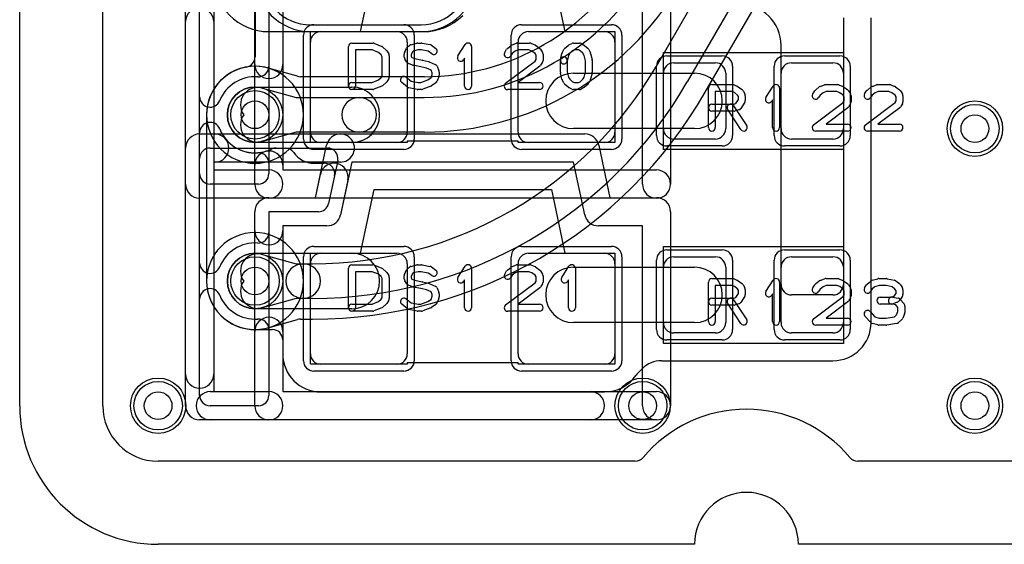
# Model space of a CAD drawing. Extents: x 0 to 20.5, y -0.9 to 20.
# Tile 1 of 18: x 0 to 7.1, y 0 to 3.8. Entities that reach past the tile are written whole.
import ezdxf

# ---------------------------------------------------------------- set-up
doc = ezdxf.new("R2010")
doc.units = 0
for name, color, linetype in [('Hole', 1, 'CONTINUOUS'), ('L1', 3, 'CONTINUOUS'), ('L2', 3, 'CONTINUOUS'), ('L3', 3, 'CONTINUOUS'), ('L4', 3, 'CONTINUOUS'), ('MetalMask-A', 176, 'CONTINUOUS'), ('Outline', 7, 'CONTINUOUS'), ('PartsArea-A', 111, 'CONTINUOUS'), ('PartsSilk-A', 221, 'CONTINUOUS'), ('Resist-A', 2, 'CONTINUOUS'), ('Resist-B', 2, 'CONTINUOUS'), ('Silk-A', 140, 'CONTINUOUS')]:
    doc.layers.add(name, color=color, linetype=linetype)

msp = doc.modelspace()

# ---------------------------------------------------------------- linework, layer by layer
at = {"layer": 'Hole'}
for centre in [(1.7, 3.1), (6.9, 3), (1.7, 1.9), (1, 1), (4.5, 1), (6.9, 1)]:
    msp.add_circle(centre, 0.1, dxfattribs=at)
at = {"layer": 'L1'}
for p, q in [((0.6, 1), (0.6, 14.53823)), ((1.69996, 7.45841), (1.69996, 3.51834)), ((5.95, 3.8), (5.95, 1.87497)), ((6.15004, 1.6), (6.15004, 3.8)), ((2.175, 3.7), (2.725, 3.7)), ((3.675, 3.7), (4.225, 3.7)), ((2.1, 2.975), (2.1, 3.625)), ((2.8, 3.625), (2.8, 2.975)), ((3.6, 2.975), (3.6, 3.625)), ((4.3, 3.625), (4.3, 2.975)), ((5.5, 1.87497), (5.5, 3.6)), ((4.725, 3.475), (5.025, 3.475)), ((5.575, 3.475), (5.875, 3.475)), ((4, 3.4), (4.875, 3.4)), ((4.65, 3), (4.65, 3.4)), ((5.1, 3.4), (5.1, 3)), ((5.5, 3), (5.5, 3.4)), ((5.95, 3.4), (5.95, 3)), ((1.7, 3.3), (2.4, 3.3)), ((1.34996, 3.1), (1.34996, 1.9)), ((4.875, 3), (4, 3)), ((5.025, 2.925), (4.725, 2.925)), ((5.875, 2.925), (5.575, 2.925)), ((2.4, 2.9), (1.7, 2.9)), ((2.725, 2.9), (2.175, 2.9)), ((4.225, 2.9), (3.675, 2.9)), ((1.7, 2.1), (2.4, 2.1)), ((2.175, 2.1), (2.725, 2.1)), ((3.675, 2.1), (4.225, 2.1)), ((4.725, 2.075), (5.025, 2.075)), ((5.575, 2.075), (5.875, 2.075)), ((2.1, 1.375), (2.1, 2.025)), ((2.8, 2.025), (2.8, 1.375)), ((3.6, 1.375), (3.6, 2.025)), ((4, 2), (4.875, 2)), ((4.3, 2.025), (4.3, 1.375)), ((4.65, 1.6), (4.65, 2)), ((5.1, 2), (5.1, 1.6)), ((5.5, 1.6), (5.5, 2)), ((5.95, 2), (5.95, 1.6)), ((5.87503, 1.8), (5.57497, 1.8)), ((2.4, 1.7), (1.7, 1.7)), ((4.875, 1.6), (4, 1.6)), ((1.7, 1.54996), (1.82499, 1.54996)), ((5.025, 1.525), (4.725, 1.525)), ((5.875, 1.525), (5.575, 1.525)), ((1.89996, 1.47499), (1.89996, 1.375)), ((2.725, 1.3), (2.175, 1.3)), ((4.225, 1.3), (3.675, 1.3)), ((4.63751, 1.32496), (5.875, 1.32496)), ((4.46253, 1.23282), (4.49609, 1.26638)), ((2.175, 1.09996), (4.225, 1.09996)), ((4.44571, 0.6), (1, 0.6)), ((7.27499, 0.6), (6.05429, 0.6))]:
    msp.add_line(p, q, dxfattribs=at)
for centre in [(1.7, 3.1), (6.9, 3), (1.7, 1.9), (1, 1), (4.5, 1), (6.9, 1)]:
    msp.add_circle(centre, 0.2, dxfattribs=at)
for centre, radius, start, end in [((5.2, 3.6), 0.3, 0, 90), ((2.175, 3.625), 0.075, 90, 180), ((2.725, 3.625), 0.075, 0, 90), ((3.675, 3.625), 0.075, 90, 180), ((4.225, 3.625), 0.075, 0, 90), ((1.62499, 3.51834), 0.07497, -79.835291, 0), ((1.7, 3.1), 0.35004, 100.165473, 180), ((4.725, 3.4), 0.075, 90, 180), ((5.025, 3.4), 0.075, 0, 90), ((5.575, 3.4), 0.075, 90, 180), ((5.875, 3.4), 0.075, 0, 90), ((4, 3.2), 0.2, 90, -90), ((4.875, 3.2), 0.2, -90, 90), ((1.7, 3.1), 0.2, 90, -90), ((2.4, 3.1), 0.2, -90, 90), ((4.725, 3), 0.075, 180, -90), ((5.025, 3), 0.075, -90, 0), ((5.575, 3), 0.075, 180, -90), ((5.875, 3), 0.075, -90, 0), ((2.175, 2.975), 0.075, 180, -90), ((2.725, 2.975), 0.075, -90, 0), ((3.675, 2.975), 0.075, 180, -90), ((4.225, 2.975), 0.075, -90, 0), ((1.7, 1.9), 0.2, 90, -90), ((2.175, 2.025), 0.075, 90, 180), ((2.4, 1.9), 0.2, -90, 90), ((2.725, 2.025), 0.075, 0, 90), ((3.675, 2.025), 0.075, 90, 180), ((4.225, 2.025), 0.075, 0, 90), ((4.725, 2), 0.075, 90, 180), ((5.025, 2), 0.075, 0, 90), ((5.575, 2), 0.075, 90, 180), ((5.875, 2), 0.075, 0, 90), ((4, 1.8), 0.2, 90, -90), ((4.875, 1.8), 0.2, -90, 90), ((1.7, 1.9), 0.35004, 180, -90), ((5.57497, 1.87497), 0.07497, 180, -90), ((5.87503, 1.87497), 0.07497, -90, 0), ((4.725, 1.6), 0.075, 180, -90), ((5.025, 1.6), 0.075, -90, 0), ((5.575, 1.6), 0.075, 180, -90), ((5.875, 1.6), 0.27504, -90, 0), ((5.875, 1.6), 0.075, -90, 0), ((1.82499, 1.47499), 0.07497, 0, 90), ((2.175, 1.375), 0.27504, 180, -90), ((2.175, 1.375), 0.075, 180, -90), ((2.725, 1.375), 0.075, -90, 0), ((3.675, 1.375), 0.075, 180, -90), ((4.225, 1.375), 0.075, -90, 0), ((4.63751, 1.12496), 0.2, 90, 135), ((4.225, 1.37502), 0.27506, -90, -33.896896), ((4.51554, 1.17981), 0.07497, 135, 146.104329), ((1, 1), 0.4, 180, -90), ((5.25, 0), 0.975, 40.004809, 139.995191), ((4.44571, 0.675), 0.075, -90, -40.008032), ((6.05429, 0.675), 0.075, -139.991968, -90)]:
    msp.add_arc(centre, radius, start, end, dxfattribs=at)
at = {"layer": 'L2'}
for p, q in [((0.6, 1), (0.6, 14.53823)), ((2.1, 3.74996), (2.9, 3.74996)), ((4.44571, 0.6), (1, 0.6)), ((8.07496, 0.6), (6.05429, 0.6))]:
    msp.add_line(p, q, dxfattribs=at)
for centre in [(6.9, 3), (1, 1), (4.5, 1), (6.9, 1)]:
    msp.add_circle(centre, 0.2, dxfattribs=at)
for centre, radius, start, end in [((2.1, 4.1), 0.35004, 90, -90), ((2.9, 4.1), 0.35004, -90, 90), ((1.7, 3.1), 0.35004, 90, -90), ((1.7, 3.1), 0.35004, -90, 90), ((1.7, 1.9), 0.35004, 90, -90), ((1.7, 1.9), 0.35004, -90, 90), ((1, 1), 0.4, 180, -90), ((5.25, 0), 0.975, 40.004809, 139.995191), ((4.44571, 0.675), 0.075, -90, -40.008032), ((6.05429, 0.675), 0.075, -139.991968, -90)]:
    msp.add_arc(centre, radius, start, end, dxfattribs=at)
at = {"layer": 'L3'}
for p, q in [((0.6, 1), (0.6, 14.53823)), ((1.8, 3.69996), (2.91716, 3.69996)), ((4.44571, 0.6), (1, 0.6)), ((8.07496, 0.6), (6.05429, 0.6))]:
    msp.add_line(p, q, dxfattribs=at)
for centre in [(6.9, 3), (1, 1), (4.5, 1), (6.9, 1)]:
    msp.add_circle(centre, 0.2, dxfattribs=at)
for centre, radius, start, end in [((1.8, 4.1), 0.40004, 180, -90), ((2.91716, 4.1), 0.40004, -90, -45), ((1.7, 3.1), 0.35004, 90, -90), ((1.7, 3.1), 0.35004, -90, 90), ((1.7, 1.9), 0.35004, 90, -90), ((1.7, 1.9), 0.35004, -90, 90), ((1, 1), 0.4, 180, -90), ((5.25, 0), 0.975, 40.004809, 139.995191), ((4.44571, 0.675), 0.075, -90, -40.008032), ((6.05429, 0.675), 0.075, -139.991968, -90)]:
    msp.add_arc(centre, radius, start, end, dxfattribs=at)
at = {"layer": 'L4'}
for p, q in [((0.6, 1), (0.6, 14.53823)), ((4.60611, 3.4625), (7.26192, 8.0625)), ((7.47842, 7.9375), (4.82262, 3.3375)), ((4.95256, 3.26249), (7.49289, 7.66246)), ((2.1, 3.69996), (2.9, 3.69996)), ((2.00766, 3.37778), (1.79378, 3.43725)), ((2.92456, 3.37504), (2.02774, 3.37504)), ((1.75358, 3.29269), (1.99703, 3.225)), ((1.99703, 3.225), (2.45227, 3.225)), ((2.45227, 3.225), (2.92456, 3.225)), ((1.34996, 3.1), (1.34996, 1.9)), ((1.99703, 2.975), (1.75358, 2.90731)), ((2.45227, 2.975), (1.99703, 2.975)), ((2.92456, 2.975), (2.45227, 2.975)), ((1.75358, 2.09269), (1.99703, 2.025)), ((1.99703, 2.025), (2.04814, 2.025)), ((2.04814, 2.025), (2.11629, 2.025)), ((1.99703, 1.775), (1.75358, 1.70731)), ((2.04814, 1.775), (1.99703, 1.775)), ((2.11629, 1.775), (2.04814, 1.775)), ((1.7938, 1.56275), (2.00766, 1.62222)), ((2.02776, 1.62496), (2.11629, 1.62496)), ((4.44571, 0.6), (1, 0.6)), ((7.27496, 0.6), (6.05429, 0.6))]:
    msp.add_line(p, q, dxfattribs=at)
for centre in [(1.7, 3.1), (6.9, 3), (1.7, 1.9), (1, 1), (4.5, 1), (6.9, 1)]:
    msp.add_circle(centre, 0.2, dxfattribs=at)
for centre, radius, start, end in [((2.1, 4.1), 0.40004, 90, -90), ((2.9, 4.1), 0.40004, -90, 90), ((2.92456, 5.10003), 1.72499, -90, -30.00262), ((2.92456, 5.1), 1.875, -90, -29.999964), ((2.92456, 5.1), 2.125, -90, -30.000012), ((1.7, 3.1), 0.35004, 75.363494, 180), ((1.80739, 3.51122), 0.07497, -104.633092, -104.444036), ((1.72009, 3.17226), 0.27505, 74.459497, 75.557554), ((2.11629, 4.9), 2.875, -90, -30.00003), ((2.02774, 3.45001), 0.07497, -105.535975, -90), ((1.7201, 3.17226), 0.125, 74.463866, -144.685046), ((2.11629, 4.9), 3.125, -90, -29.999964), ((2.11629, 4.9), 3.27504, -90, -29.99983), ((2.45227, 3.1), 0.125, 90, -90), ((2.45227, 3.1), 0.125, -90, 90), ((1.7201, 3.02774), 0.125, 144.685046, -74.461904), ((1.7201, 1.97226), 0.125, 74.463866, -144.685046), ((2.04814, 1.9), 0.125, 90, -90), ((2.04814, 1.9), 0.125, -90, 90), ((1.7, 1.9), 0.35004, 180, -75.216197), ((1.7201, 1.82774), 0.125, 144.685046, -74.461904), ((2.02775, 1.54999), 0.07497, 89.992358, 105.543338), ((1.80845, 1.48906), 0.07497, 104.625697, 104.783239), ((1.72009, 1.82775), 0.27506, -75.379214, -74.456042), ((1, 1), 0.4, 180, -90), ((5.25, 0), 0.975, 40.004809, 139.995191), ((4.44571, 0.675), 0.075, -90, -40.008032), ((6.05429, 0.675), 0.075, -139.991968, -90)]:
    msp.add_arc(centre, radius, start, end, dxfattribs=at)
at = {"layer": 'MetalMask-A'}
for p, q in [((2.175, 3.7), (2.725, 3.7)), ((3.675, 3.7), (4.225, 3.7)), ((2.1, 2.975), (2.1, 3.625)), ((2.8, 3.625), (2.8, 2.975)), ((3.6, 2.975), (3.6, 3.625)), ((4.3, 3.625), (4.3, 2.975)), ((4.725, 3.475), (5.025, 3.475)), ((5.575, 3.475), (5.875, 3.475)), ((4.65, 3), (4.65, 3.4)), ((5.1, 3.4), (5.1, 3)), ((5.5, 3), (5.5, 3.4)), ((5.95, 3.4), (5.95, 3)), ((5.025, 2.925), (4.725, 2.925)), ((5.875, 2.925), (5.575, 2.925)), ((2.725, 2.9), (2.175, 2.9)), ((4.225, 2.9), (3.675, 2.9)), ((2.175, 2.1), (2.725, 2.1)), ((3.675, 2.1), (4.225, 2.1)), ((4.725, 2.075), (5.025, 2.075)), ((5.575, 2.075), (5.875, 2.075)), ((2.1, 1.375), (2.1, 2.025)), ((2.8, 2.025), (2.8, 1.375)), ((3.6, 1.375), (3.6, 2.025)), ((4.3, 2.025), (4.3, 1.375)), ((4.65, 1.6), (4.65, 2)), ((5.1, 2), (5.1, 1.6)), ((5.5, 1.6), (5.5, 2)), ((5.95, 2), (5.95, 1.6)), ((5.025, 1.525), (4.725, 1.525)), ((5.875, 1.525), (5.575, 1.525)), ((2.725, 1.3), (2.175, 1.3)), ((4.225, 1.3), (3.675, 1.3))]:
    msp.add_line(p, q, dxfattribs=at)
for centre, start, end in [((2.175, 3.625), 90, 180), ((2.725, 3.625), 0, 90), ((3.675, 3.625), 90, 180), ((4.225, 3.625), 0, 90), ((4.725, 3.4), 90, 180), ((5.025, 3.4), 0, 90), ((5.575, 3.4), 90, 180), ((5.875, 3.4), 0, 90), ((4.725, 3), 180, -90), ((5.025, 3), -90, 0), ((5.575, 3), 180, -90), ((5.875, 3), -90, 0), ((2.175, 2.975), 180, -90), ((2.725, 2.975), -90, 0), ((3.675, 2.975), 180, -90), ((4.225, 2.975), -90, 0), ((2.175, 2.025), 90, 180), ((2.725, 2.025), 0, 90), ((3.675, 2.025), 90, 180), ((4.225, 2.025), 0, 90), ((4.725, 2), 90, 180), ((5.025, 2), 0, 90), ((5.575, 2), 90, 180), ((5.875, 2), 0, 90), ((4.725, 1.6), 180, -90), ((5.025, 1.6), -90, 0), ((5.575, 1.6), 180, -90), ((5.875, 1.6), -90, 0), ((2.175, 1.375), 180, -90), ((2.725, 1.375), -90, 0), ((3.675, 1.375), 180, -90), ((4.225, 1.375), -90, 0)]:
    msp.add_arc(centre, 0.075, start, end, dxfattribs=at)
at = {"layer": 'Outline'}
for p, q in [((0, 1), (0, 15)), ((4.875, 0), (1, 0)), ((9.625, 0), (5.625, 0))]:
    msp.add_line(p, q, dxfattribs=at)
for centre, radius, start, end in [((1, 1), 1, 180, -90), ((5.25, 0), 0.375, 0, 180)]:
    msp.add_arc(centre, radius, start, end, dxfattribs=at)
at = {"layer": 'PartsArea-A'}
for p, q in [((2.46164, 3.7), (2.55952, 4.16001)), ((3.84048, 4.16), (3.93836, 3.7)), ((2.1, 2.9), (2.1, 3.7)), ((2.1, 3.7), (2.46164, 3.7)), ((3.93836, 3.7), (4.3, 3.7)), ((4.3, 3.7), (4.3, 2.9)), ((4.65, 3.55), (5.95, 3.55)), ((4.65, 2.85), (4.65, 3.55)), ((5.95, 3.55), (5.95, 2.85)), ((2.8, 2.9), (2.1, 2.9)), ((3.6, 2.91), (2.8, 2.91)), ((2.8, 2.91), (2.8, 2.9)), ((3.6, 2.9), (3.6, 2.91)), ((4.3, 2.9), (3.6, 2.9)), ((5.95, 2.85), (4.65, 2.85)), ((2.46164, 2.1), (2.55952, 2.56001)), ((2.55952, 2.56001), (3.84048, 2.56)), ((3.84048, 2.56), (3.93836, 2.1)), ((4.65, 2.15), (5.95, 2.15)), ((4.65, 1.45), (4.65, 2.15)), ((5.95, 2.15), (5.95, 1.45)), ((2.1, 1.3), (2.1, 2.1)), ((2.1, 2.1), (2.46164, 2.1)), ((3.93836, 2.1), (4.3, 2.1)), ((4.3, 2.1), (4.3, 1.3)), ((5.95, 1.45), (4.65, 1.45)), ((2.8, 1.3), (2.1, 1.3)), ((3.6, 1.31), (2.8, 1.31)), ((2.8, 1.31), (2.8, 1.3)), ((3.6, 1.3), (3.6, 1.31)), ((4.3, 1.3), (3.6, 1.3))]:
    msp.add_line(p, q, dxfattribs=at)
at = {"layer": 'PartsSilk-A'}
for p, q in [((1.1984, 2.6), (1.1984, 4.46)), ((1.3, 2.675), (1.3, 4.385)), ((1.4016, 4.3584), (1.4016, 2.7016)), ((1.6984, 2.6), (1.6984, 4)), ((1.8, 4), (1.8, 2.675)), ((4.7016, 4), (4.7016, 2.6)), ((1.9016, 3.8984), (1.9016, 2.7016)), ((4.4984, 2.6), (4.4984, 3.8984)), ((2.375, 3.30741), (2.375, 3.59259)), ((2.4, 3.61759), (2.55, 3.61759)), ((2.54519, 3.56759), (2.425, 3.56759)), ((2.425, 3.56759), (2.425, 3.30741)), ((2.59222, 3.54878), (2.54519, 3.56759)), ((2.55928, 3.6158), (2.61484, 3.59358)), ((2.62217, 3.58906), (2.64717, 3.56684)), ((2.65176, 3.56139), (2.66564, 3.53917)), ((2.7797, 3.54666), (2.79359, 3.57999)), ((2.80105, 3.58989), (2.81494, 3.601)), ((2.8245, 3.60573), (2.86894, 3.61684)), ((2.84192, 3.55855), (2.83728, 3.55484)), ((2.87808, 3.56759), (2.84192, 3.55855)), ((2.875, 3.61759), (2.90278, 3.61759)), ((2.90042, 3.56759), (2.87808, 3.56759)), ((2.95093, 3.55797), (2.90042, 3.56759)), ((2.90746, 3.61715), (2.96579, 3.60604)), ((2.97697, 3.53904), (2.95093, 3.55797)), ((2.97581, 3.6017), (3.00637, 3.57948)), ((3.16513, 3.5247), (3.21791, 3.60618)), ((3.26389, 3.59259), (3.26389, 3.30741)), ((3.5038, 3.55029), (3.51769, 3.57251)), ((3.52327, 3.57878), (3.55105, 3.601)), ((3.57908, 3.55939), (3.55783, 3.5424)), ((3.55813, 3.60497), (3.58868, 3.61608)), ((3.60162, 3.56759), (3.57908, 3.55939)), ((3.59722, 3.61759), (3.68333, 3.61759)), ((3.67852, 3.56759), (3.60162, 3.56759)), ((3.69893, 3.55943), (3.67852, 3.56759)), ((3.69261, 3.6158), (3.72039, 3.60469)), ((3.72304, 3.54189), (3.69893, 3.55943)), ((3.72581, 3.6017), (3.75637, 3.57948)), ((3.76287, 3.57251), (3.77676, 3.55029)), ((3.91931, 3.54822), (3.93042, 3.57044)), ((3.93617, 3.57795), (3.96117, 3.60017)), ((3.9666, 3.60384), (3.98882, 3.61495)), ((3.99192, 3.5606), (3.97299, 3.54377)), ((4.0059, 3.56759), (3.99192, 3.5606)), ((4, 3.61759), (4.04444, 3.61759)), ((4.0378, 3.56759), (4.0059, 3.56759)), ((4.04923, 3.56106), (4.0378, 3.56759)), ((4.06868, 3.54377), (4.04923, 3.56106)), ((4.05684, 3.6143), (4.07629, 3.60319)), ((4.0805, 3.60017), (4.1055, 3.57795)), ((4.11125, 3.57044), (4.12236, 3.54822)), ((2.61126, 3.53185), (2.59222, 3.54878)), ((2.61944, 3.51876), (2.61126, 3.53185)), ((2.61944, 3.38124), (2.61944, 3.51876)), ((2.66944, 3.52593), (2.66944, 3.37407)), ((2.77778, 3.51481), (2.77778, 3.53704)), ((2.79547, 3.47934), (2.78158, 3.50156)), ((2.83728, 3.55484), (2.82778, 3.53204)), ((2.82778, 3.53204), (2.82778, 3.52198)), ((2.82778, 3.52198), (2.83331, 3.51314)), ((2.83331, 3.51314), (2.85398, 3.50562)), ((2.85398, 3.50562), (2.90768, 3.49488)), ((2.90884, 3.49462), (2.95328, 3.48351)), ((3.21389, 3.50801), (3.20709, 3.49752)), ((3.21389, 3.30741), (3.21389, 3.50801)), ((3.50997, 3.32739), (3.72293, 3.48756)), ((3.55783, 3.5424), (3.5462, 3.52379)), ((3.72293, 3.48756), (3.73056, 3.49976)), ((3.73056, 3.52987), (3.72304, 3.54189)), ((3.73056, 3.49976), (3.73056, 3.52987)), ((3.78056, 3.53704), (3.78056, 3.49259)), ((3.90556, 3.40741), (3.90556, 3.49259)), ((3.90631, 3.49865), (3.91742, 3.5431)), ((3.96526, 3.52831), (3.95481, 3.48653)), ((3.95556, 3.49259), (3.95556, 3.41049)), ((3.97299, 3.54377), (3.96526, 3.52831)), ((4.07641, 3.52831), (4.06868, 3.54377)), ((4.08611, 3.48951), (4.07641, 3.52831)), ((4.08611, 3.41049), (4.08611, 3.48951)), ((4.12425, 3.5431), (4.13536, 3.49865)), ((4.13611, 3.49259), (4.13611, 3.40741)), ((2.83868, 3.45799), (2.80813, 3.4691)), ((2.89729, 3.44597), (2.84232, 3.45697)), ((2.93934, 3.43546), (2.89729, 3.44597)), ((2.97255, 3.42162), (2.93934, 3.43546)), ((2.95684, 3.48234), (3.00129, 3.46382)), ((2.98056, 3.40241), (2.97255, 3.42162)), ((3.01475, 3.45036), (3.02864, 3.41703)), ((3.7567, 3.45039), (3.59983, 3.33241)), ((3.77676, 3.47934), (3.76287, 3.45712)), ((2.54519, 3.33241), (2.59222, 3.35122)), ((2.59222, 3.35122), (2.61126, 3.36815)), ((2.61126, 3.36815), (2.61944, 3.38124)), ((2.66564, 3.36083), (2.65176, 3.33861)), ((2.79062, 3.37137), (2.82744, 3.34192)), ((2.89818, 3.33241), (2.9491, 3.35181)), ((2.9491, 3.35181), (2.97129, 3.36794)), ((2.97129, 3.36794), (2.98056, 3.39019)), ((2.98056, 3.39019), (2.98056, 3.40241)), ((3.02864, 3.37558), (3.01475, 3.34224)), ((3.03056, 3.40741), (3.03056, 3.38519)), ((3.91742, 3.3569), (3.90631, 3.40135)), ((3.93042, 3.32956), (3.91931, 3.35178)), ((3.95556, 3.41049), (3.96526, 3.37169)), ((3.96526, 3.37169), (3.97299, 3.35623)), ((3.97299, 3.35623), (3.99192, 3.3394)), ((4.04923, 3.33894), (4.06868, 3.35623)), ((4.06868, 3.35623), (4.07641, 3.37169)), ((4.07641, 3.37169), (4.08611, 3.41049)), ((4.12236, 3.35178), (4.11125, 3.32956)), ((4.13536, 3.40135), (4.12425, 3.3569)), ((2.4, 3.33241), (2.54519, 3.33241)), ((2.55, 3.28241), (2.4, 3.28241)), ((2.61484, 3.30642), (2.55928, 3.2842)), ((2.64717, 3.33316), (2.62217, 3.31094)), ((2.80105, 3.299), (2.75938, 3.33233)), ((2.87032, 3.28285), (2.81199, 3.29396)), ((2.82744, 3.34192), (2.87736, 3.33241)), ((2.90278, 3.28241), (2.875, 3.28241)), ((2.87736, 3.33241), (2.89818, 3.33241)), ((2.97001, 3.30627), (2.91168, 3.28405)), ((3.00637, 3.33163), (2.97581, 3.30941)), ((3.75556, 3.28241), (3.525, 3.28241)), ((3.59983, 3.33241), (3.75556, 3.33241)), ((3.96117, 3.29983), (3.93617, 3.32205)), ((3.98882, 3.28505), (3.9666, 3.29616)), ((3.99192, 3.3394), (4.0059, 3.33241)), ((4.04444, 3.28241), (4, 3.28241)), ((4.0059, 3.33241), (4.0378, 3.33241)), ((4.0378, 3.33241), (4.04923, 3.33894)), ((4.07629, 3.29681), (4.05684, 3.2857)), ((4.1055, 3.32205), (4.0805, 3.29983)), ((4.975, 3.00741), (4.975, 3.29259)), ((5, 3.31759), (5.15, 3.31759)), ((5.16015, 3.31544), (5.18515, 3.30433)), ((5.1897, 3.3017), (5.22026, 3.27948)), ((5.39013, 3.2247), (5.44291, 3.30618)), ((5.48889, 3.29259), (5.48889, 3.00741)), ((5.7288, 3.25029), (5.74269, 3.27251)), ((5.74827, 3.27878), (5.77605, 3.301)), ((5.78313, 3.30497), (5.81368, 3.31608)), ((5.82222, 3.31759), (5.90833, 3.31759)), ((5.91761, 3.3158), (5.94539, 3.30469)), ((5.95081, 3.3017), (5.98137, 3.27948)), ((5.98787, 3.27251), (6.00176, 3.25029)), ((6.1038, 3.25029), (6.11769, 3.27251)), ((6.12327, 3.27878), (6.15105, 3.301)), ((6.15813, 3.30497), (6.18868, 3.31608)), ((6.19722, 3.31759), (6.28333, 3.31759)), ((6.29261, 3.3158), (6.32039, 3.30469)), ((6.32581, 3.3017), (6.35637, 3.27948)), ((6.36287, 3.27251), (6.37676, 3.25029)), ((5.1447, 3.26759), (5.025, 3.26759)), ((5.025, 3.26759), (5.025, 3.00741)), ((5.16243, 3.25971), (5.1447, 3.26759)), ((5.18593, 3.24263), (5.16243, 3.25971)), ((5.17292, 3.18087), (5.19167, 3.21087)), ((5.19167, 3.23114), (5.18593, 3.24263)), ((5.19167, 3.21087), (5.19167, 3.23114)), ((5.22792, 3.27044), (5.23903, 3.24822)), ((5.24167, 3.23704), (5.24167, 3.2037)), ((5.43889, 3.20801), (5.43209, 3.19752)), ((5.43889, 3.00741), (5.43889, 3.20801)), ((5.78283, 3.2424), (5.7712, 3.22379)), ((5.80408, 3.25939), (5.78283, 3.2424)), ((5.82662, 3.26759), (5.80408, 3.25939)), ((5.90352, 3.26759), (5.82662, 3.26759)), ((5.92393, 3.25943), (5.90352, 3.26759)), ((5.94804, 3.24189), (5.92393, 3.25943)), ((5.95556, 3.22987), (5.94804, 3.24189)), ((5.95556, 3.19976), (5.95556, 3.22987)), ((6.00556, 3.23704), (6.00556, 3.19259)), ((6.15783, 3.2424), (6.1462, 3.22379)), ((6.17908, 3.25939), (6.15783, 3.2424)), ((6.20162, 3.26759), (6.17908, 3.25939)), ((6.27852, 3.26759), (6.20162, 3.26759)), ((6.29893, 3.25943), (6.27852, 3.26759)), ((6.32304, 3.24189), (6.29893, 3.25943)), ((6.33056, 3.22987), (6.32304, 3.24189)), ((6.33056, 3.19976), (6.33056, 3.22987)), ((6.38056, 3.23704), (6.38056, 3.19259)), ((5, 3.17685), (5.15783, 3.17685)), ((5.20964, 2.99373), (5.11519, 3.13817)), ((5.15703, 3.16553), (5.25148, 3.02109)), ((5.15783, 3.17685), (5.17292, 3.18087)), ((5.19533, 3.1351), (5.16755, 3.12769)), ((5.23787, 3.19045), (5.21009, 3.14601)), ((5.73497, 3.02739), (5.94793, 3.18756)), ((5.9817, 3.15039), (5.82483, 3.03241)), ((5.94793, 3.18756), (5.95556, 3.19976)), ((6.00176, 3.17934), (5.98787, 3.15712)), ((6.10997, 3.02739), (6.32293, 3.18756)), ((6.3567, 3.15039), (6.19983, 3.03241)), ((6.32293, 3.18756), (6.33056, 3.19976)), ((6.37676, 3.17934), (6.36287, 3.15712)), ((5.16111, 3.12685), (5, 3.12685)), ((5.82483, 3.03241), (5.98056, 3.03241)), ((6.19983, 3.03241), (6.35556, 3.03241)), ((1.3, 2.9616), (2.31664, 2.96161)), ((2.31664, 2.96161), (4.08336, 2.9616)), ((5.98056, 2.98241), (5.75, 2.98241)), ((6.35556, 2.98241), (6.125, 2.98241)), ((1.1984, 1), (1.1984, 2.86)), ((1.375, 2.86), (2.224, 2.86001)), ((2.1365, 2.5016), (2.21726, 2.88115)), ((4.18274, 2.88115), (4.2635, 2.5016)), ((1.3, 1.075), (1.3, 2.785)), ((2.31664, 2.75841), (1.4016, 2.7584)), ((1.4016, 2.7584), (1.4016, 1.1016)), ((2.29736, 2.7694), (2.2314, 2.45939)), ((2.3989, 2.75841), (2.31814, 2.37886)), ((4.0011, 2.7584), (2.3989, 2.75841)), ((4.08186, 2.37885), (4.0011, 2.7584)), ((1.4016, 2.7016), (1.8, 2.7016)), ((1.9016, 2.7016), (4.6, 2.7016)), ((1.725, 2.6), (1.375, 2.6)), ((1.8, 2.4984), (1.3, 2.4984)), ((1.8, 2.5016), (2.1365, 2.5016)), ((4.6, 2.4984), (1.8, 2.4984)), ((4.2635, 2.5016), (4.6, 2.5016)), ((1.6984, 1), (1.6984, 2.4)), ((2.15804, 2.4), (1.8, 2.4)), ((1.8, 2.4), (1.8, 1.075)), ((4.7016, 2.4), (4.7016, 1)), ((2.21876, 2.2984), (1.9016, 2.2984)), ((1.9016, 2.2984), (1.9016, 1.1016)), ((4.4984, 2.2984), (4.18124, 2.2984)), ((4.4984, 1), (4.4984, 2.2984)), ((2.375, 1.70741), (2.375, 1.99259)), ((2.4, 2.01759), (2.55, 2.01759)), ((2.55928, 2.0158), (2.61484, 1.99358)), ((2.80105, 1.98989), (2.81494, 2.001)), ((2.8245, 2.00573), (2.86894, 2.01684)), ((2.875, 2.01759), (2.90278, 2.01759)), ((2.90746, 2.01715), (2.96579, 2.00604)), ((2.97581, 2.0017), (3.00637, 1.97948)), ((3.16513, 1.9247), (3.21791, 2.00618)), ((3.26389, 1.99259), (3.26389, 1.70741)), ((3.52327, 1.97878), (3.55105, 2.001)), ((3.55813, 2.00497), (3.58868, 2.01608)), ((3.59722, 2.01759), (3.68333, 2.01759)), ((3.69261, 2.0158), (3.72039, 2.00469)), ((3.72581, 2.0017), (3.75637, 1.97948)), ((3.91513, 1.9247), (3.96791, 2.00618)), ((4.01389, 1.99259), (4.01389, 1.70741)), ((2.54519, 1.96759), (2.425, 1.96759)), ((2.425, 1.96759), (2.425, 1.70741)), ((2.59222, 1.94878), (2.54519, 1.96759)), ((2.61126, 1.93185), (2.59222, 1.94878)), ((2.61944, 1.91876), (2.61126, 1.93185)), ((2.62217, 1.98906), (2.64717, 1.96684)), ((2.65176, 1.96139), (2.66564, 1.93917)), ((2.66944, 1.92593), (2.66944, 1.77407)), ((2.77778, 1.91481), (2.77778, 1.93704)), ((2.7797, 1.94666), (2.79359, 1.97999)), ((2.83728, 1.95484), (2.82778, 1.93204)), ((2.82778, 1.93204), (2.82778, 1.92198)), ((2.82778, 1.92198), (2.83331, 1.91314)), ((2.84192, 1.95855), (2.83728, 1.95484)), ((2.87808, 1.96759), (2.84192, 1.95855)), ((2.90042, 1.96759), (2.87808, 1.96759)), ((2.95093, 1.95797), (2.90042, 1.96759)), ((2.97697, 1.93904), (2.95093, 1.95797)), ((3.5038, 1.95029), (3.51769, 1.97251)), ((3.55783, 1.9424), (3.5462, 1.92379)), ((3.57908, 1.95939), (3.55783, 1.9424)), ((3.60162, 1.96759), (3.57908, 1.95939)), ((3.67852, 1.96759), (3.60162, 1.96759)), ((3.69893, 1.95943), (3.67852, 1.96759)), ((3.72304, 1.94189), (3.69893, 1.95943)), ((3.73056, 1.92987), (3.72304, 1.94189)), ((3.73056, 1.89976), (3.73056, 1.92987)), ((3.76287, 1.97251), (3.77676, 1.95029)), ((3.78056, 1.93704), (3.78056, 1.89259)), ((2.61944, 1.78124), (2.61944, 1.91876)), ((2.79547, 1.87934), (2.78158, 1.90156)), ((2.83868, 1.85799), (2.80813, 1.8691)), ((2.83331, 1.91314), (2.85398, 1.90562)), ((2.89729, 1.84597), (2.84232, 1.85697)), ((2.85398, 1.90562), (2.90768, 1.89488)), ((2.90884, 1.89462), (2.95328, 1.88351)), ((2.95684, 1.88234), (3.00129, 1.86382)), ((3.01475, 1.85036), (3.02864, 1.81703)), ((3.21389, 1.90801), (3.20709, 1.89752)), ((3.21389, 1.70741), (3.21389, 1.90801)), ((3.50997, 1.72739), (3.72293, 1.88756)), ((3.7567, 1.85039), (3.59983, 1.73241)), ((3.72293, 1.88756), (3.73056, 1.89976)), ((3.77676, 1.87934), (3.76287, 1.85712)), ((3.96389, 1.90801), (3.95709, 1.89752)), ((3.96389, 1.70741), (3.96389, 1.90801)), ((4.975, 1.60741), (4.975, 1.89259)), ((5, 1.91759), (5.15, 1.91759)), ((5.1447, 1.86759), (5.025, 1.86759)), ((5.025, 1.86759), (5.025, 1.60741)), ((5.16243, 1.85971), (5.1447, 1.86759)), ((5.16015, 1.91544), (5.18515, 1.90433)), ((5.18593, 1.84263), (5.16243, 1.85971)), ((5.1897, 1.9017), (5.22026, 1.87948)), ((5.22792, 1.87044), (5.23903, 1.84822)), ((5.39013, 1.8247), (5.44291, 1.90618)), ((5.48889, 1.89259), (5.48889, 1.60741)), ((5.7288, 1.85029), (5.74269, 1.87251)), ((5.74827, 1.87878), (5.77605, 1.901)), ((5.80408, 1.85939), (5.78283, 1.8424)), ((5.78313, 1.90497), (5.81368, 1.91608)), ((5.82662, 1.86759), (5.80408, 1.85939)), ((5.82222, 1.91759), (5.90833, 1.91759)), ((5.90352, 1.86759), (5.82662, 1.86759)), ((5.92393, 1.85943), (5.90352, 1.86759)), ((5.91761, 1.9158), (5.94539, 1.90469)), ((5.94804, 1.84189), (5.92393, 1.85943)), ((5.95081, 1.9017), (5.98137, 1.87948)), ((5.98787, 1.87251), (6.00176, 1.85029)), ((6.1038, 1.85029), (6.11769, 1.87251)), ((6.12228, 1.87795), (6.14728, 1.90017)), ((6.15745, 1.90564), (6.19912, 1.91675)), ((6.17606, 1.85885), (6.15818, 1.84296)), ((6.20884, 1.86759), (6.17606, 1.85885)), ((6.20556, 1.91759), (6.26111, 1.91759)), ((6.25851, 1.86759), (6.20884, 1.86759)), ((6.30292, 1.85824), (6.25851, 1.86759)), ((6.26626, 1.91705), (6.31904, 1.90594)), ((6.32273, 1.8424), (6.30292, 1.85824)), ((6.32951, 1.901), (6.35729, 1.87878)), ((6.36287, 1.87251), (6.37676, 1.85029)), ((2.61126, 1.76815), (2.61944, 1.78124)), ((2.93934, 1.83546), (2.89729, 1.84597)), ((2.97255, 1.82162), (2.93934, 1.83546)), ((2.97129, 1.76794), (2.98056, 1.79019)), ((2.98056, 1.80241), (2.97255, 1.82162)), ((2.98056, 1.79019), (2.98056, 1.80241)), ((3.03056, 1.80741), (3.03056, 1.78519)), ((5.15783, 1.77685), (5.17292, 1.78087)), ((5.17292, 1.78087), (5.19167, 1.81087)), ((5.19167, 1.83114), (5.18593, 1.84263)), ((5.19167, 1.81087), (5.19167, 1.83114)), ((5.23787, 1.79045), (5.21009, 1.74601)), ((5.24167, 1.83704), (5.24167, 1.8037)), ((5.43889, 1.80801), (5.43209, 1.79752)), ((5.43889, 1.60741), (5.43889, 1.80801)), ((5.73497, 1.62739), (5.94793, 1.78756)), ((5.78283, 1.8424), (5.7712, 1.82379)), ((5.94793, 1.78756), (5.95556, 1.79976)), ((5.95556, 1.82987), (5.94804, 1.84189)), ((5.95556, 1.79976), (5.95556, 1.82987)), ((6.00176, 1.77934), (5.98787, 1.75712)), ((6.00556, 1.83704), (6.00556, 1.79259)), ((6.15818, 1.84296), (6.1462, 1.82379)), ((6.21667, 1.78426), (6.2956, 1.78426)), ((6.2956, 1.78426), (6.3168, 1.79197)), ((6.30438, 1.78387), (6.34605, 1.77646)), ((6.3168, 1.79197), (6.32198, 1.79715)), ((6.32198, 1.79715), (6.33056, 1.81087)), ((6.33056, 1.82987), (6.32273, 1.8424)), ((6.33056, 1.81087), (6.33056, 1.82987)), ((6.37676, 1.79045), (6.36287, 1.76823)), ((6.38056, 1.83704), (6.38056, 1.8037)), ((2.4, 1.73241), (2.54519, 1.73241)), ((2.54519, 1.73241), (2.59222, 1.75122)), ((2.59222, 1.75122), (2.61126, 1.76815)), ((2.64717, 1.73316), (2.62217, 1.71094)), ((2.66564, 1.76083), (2.65176, 1.73861)), ((2.80105, 1.699), (2.75938, 1.73233)), ((2.79062, 1.77137), (2.82744, 1.74192)), ((2.82744, 1.74192), (2.87736, 1.73241)), ((2.87736, 1.73241), (2.89818, 1.73241)), ((2.89818, 1.73241), (2.9491, 1.75181)), ((2.9491, 1.75181), (2.97129, 1.76794)), ((3.00637, 1.73163), (2.97581, 1.70941)), ((3.02864, 1.77558), (3.01475, 1.74224)), ((3.59983, 1.73241), (3.75556, 1.73241)), ((5, 1.77685), (5.15783, 1.77685)), ((5.16111, 1.72685), (5, 1.72685)), ((5.20964, 1.59373), (5.11519, 1.73817)), ((5.15703, 1.76553), (5.25148, 1.62109)), ((5.19533, 1.7351), (5.16755, 1.72769)), ((5.9817, 1.75039), (5.82483, 1.63241)), ((6.3, 1.73426), (6.21667, 1.73426)), ((6.32831, 1.72883), (6.29562, 1.73465)), ((6.3391, 1.74687), (6.30854, 1.73576)), ((6.34444, 1.70947), (6.32831, 1.72883)), ((6.34444, 1.67907), (6.34444, 1.70947)), ((6.35935, 1.7638), (6.34824, 1.75269)), ((6.36088, 1.76785), (6.38865, 1.73452)), ((6.39444, 1.71852), (6.39444, 1.67407)), ((2.55, 1.68241), (2.4, 1.68241)), ((2.61484, 1.70642), (2.55928, 1.6842)), ((2.87032, 1.68285), (2.81199, 1.69396)), ((2.90278, 1.68241), (2.875, 1.68241)), ((2.97001, 1.70627), (2.91168, 1.68405)), ((3.75556, 1.68241), (3.525, 1.68241)), ((6.14508, 1.60206), (6.10619, 1.6465)), ((6.14381, 1.67942), (6.17769, 1.64071)), ((6.17769, 1.64071), (6.20884, 1.63241)), ((6.25912, 1.63241), (6.31941, 1.64205)), ((6.31941, 1.64205), (6.33468, 1.65563)), ((6.33468, 1.65563), (6.34444, 1.67907)), ((6.39252, 1.66446), (6.37864, 1.63113)), ((5.98056, 1.58241), (5.75, 1.58241)), ((5.82483, 1.63241), (5.98056, 1.63241)), ((6.19912, 1.58325), (6.15745, 1.59436)), ((6.26111, 1.58241), (6.20556, 1.58241)), ((6.20884, 1.63241), (6.25912, 1.63241)), ((6.33451, 1.59383), (6.26506, 1.58272)), ((6.37217, 1.62205), (6.34717, 1.59983)), ((1.4016, 1.1016), (1.8, 1.1016)), ((1.9016, 1.1016), (4.6, 1.1016)), ((1.725, 1), (1.375, 1)), ((1.8, 0.8984), (1.3, 0.8984)), ((4.6, 0.8984), (1.8, 0.8984))]:
    msp.add_line(p, q, dxfattribs=at)
for centre, radius, start, end in [((2.4, 3.59259), 0.025, 90, 180), ((2.55, 3.59259), 0.025, 68.207103, 90), ((2.60556, 3.57037), 0.025, 48.372169, 68.202147), ((2.63056, 3.54815), 0.025, 31.985944, 48.369306), ((2.81667, 3.57037), 0.025, 128.666967, 157.373085), ((2.83056, 3.58148), 0.025, 104.030684, 128.666967), ((2.875, 3.59259), 0.025, 90, 104.030684), ((2.90278, 3.59259), 0.025, 79.211414, 90), ((2.96111, 3.58148), 0.025, 53.982737, 79.211414), ((2.99167, 3.55926), 0.025, -126.017263, 53.979316), ((3.23889, 3.59259), 0.025, 0, 147.066193), ((3.53889, 3.55926), 0.025, 128.666967, 147.989981), ((3.56667, 3.58148), 0.025, 109.97919, 128.654777), ((3.59722, 3.59259), 0.025, 90, 109.984612), ((3.68333, 3.59259), 0.025, 68.207103, 90), ((3.71111, 3.58148), 0.025, 53.982737, 68.202147), ((3.74167, 3.55926), 0.025, 32.005383, 53.979316), ((3.95278, 3.55926), 0.025, 131.627831, 153.434949), ((3.97778, 3.58148), 0.025, 116.565051, 131.62783), ((4, 3.59259), 0.025, 90, 116.565051), ((4.04444, 3.59259), 0.025, 60.266489, 90), ((4.06389, 3.58148), 0.025, 48.372169, 60.266489), ((4.08889, 3.55926), 0.025, 26.565051, 48.37217), ((2.64444, 3.52593), 0.025, 0, 31.991474), ((2.80278, 3.53704), 0.025, 157.373085, 180), ((2.80278, 3.51481), 0.025, 180, -147.994617), ((2.90278, 3.47037), 0.025, 75.969316, 78.692051), ((3.18611, 3.51111), 0.025, 147.066457, -32.933807), ((3.525, 3.53704), 0.025, 147.994617, -32.010019), ((3.75556, 3.53704), 0.025, 0, 32.010019), ((3.75556, 3.49259), 0.025, -32.005383, 0), ((3.93056, 3.49259), 0.025, 0, 180), ((3.93056, 3.49259), 0.025, 165.969316, -14.03321), ((3.94167, 3.53704), 0.025, 153.434949, 165.969316), ((4.1, 3.53704), 0.025, 14.030684, 26.565051), ((4.11111, 3.49259), 0.025, 0, 14.030684), ((2.81667, 3.49259), 0.025, -147.994617, -109.97919), ((2.84722, 3.48148), 0.025, -109.97919, -101.305437), ((2.94722, 3.45926), 0.025, 67.373085, 75.963757), ((2.99167, 3.44074), 0.025, 22.626915, 67.38105), ((3.00556, 3.40741), 0.025, 0, 22.623527), ((3.74167, 3.47037), 0.025, -53.047603, -32.010019), ((2.64444, 3.37407), 0.025, -31.985944, 0), ((2.775, 3.35185), 0.025, 51.333033, -128.654777), ((3.00556, 3.38519), 0.025, -22.605762, 0), ((3.93056, 3.40741), 0.025, 180, -165.969316), ((3.94167, 3.36296), 0.025, -165.969316, -153.434949), ((4.1, 3.36296), 0.025, -26.565051, -14.030684), ((4.11111, 3.40741), 0.025, -14.030684, 0), ((2.4, 3.30741), 0.025, 90, -90), ((2.4, 3.30741), 0.025, 180, 0), ((2.55, 3.30741), 0.025, -90, -68.202147), ((2.60556, 3.32963), 0.025, -68.207103, -48.369306), ((2.63056, 3.35185), 0.025, -48.372169, -31.991474), ((2.81667, 3.31852), 0.025, -128.666967, -100.783847), ((2.875, 3.30741), 0.025, -100.788586, -90), ((2.90278, 3.30741), 0.025, -90, -69.146359), ((2.96111, 3.32963), 0.025, -69.143502, -53.979316), ((2.99167, 3.35185), 0.025, -53.982737, -22.617424), ((3.23889, 3.30741), 0.025, 180, 0), ((3.525, 3.30741), 0.025, 126.952397, -90), ((3.75556, 3.30741), 0.025, -90, 90), ((3.95278, 3.34074), 0.025, -153.434949, -131.62783), ((3.97778, 3.31852), 0.025, -131.627831, -116.565051), ((4, 3.30741), 0.025, -116.565051, -90), ((4.04444, 3.30741), 0.025, -90, -60.266489), ((4.06389, 3.31852), 0.025, -60.266489, -48.37217), ((4.08889, 3.34074), 0.025, -48.372169, -26.565051), ((5, 3.29259), 0.025, 90, 180), ((5.15, 3.29259), 0.025, 66.049145, 90), ((5.175, 3.28148), 0.025, 53.982737, 66.039637), ((5.20556, 3.25926), 0.025, 26.565051, 53.979316), ((5.46389, 3.29259), 0.025, 0, 147.066193), ((5.76389, 3.25926), 0.025, 128.666967, 147.989981), ((5.79167, 3.28148), 0.025, 109.97919, 128.654777), ((5.82222, 3.29259), 0.025, 90, 109.984612), ((5.90833, 3.29259), 0.025, 68.207103, 90), ((5.93611, 3.28148), 0.025, 53.982737, 68.202147), ((5.96667, 3.25926), 0.025, 32.005383, 53.979316), ((6.13889, 3.25926), 0.025, 128.666967, 147.989981), ((6.16667, 3.28148), 0.025, 109.97919, 128.654777), ((6.19722, 3.29259), 0.025, 90, 109.984612), ((6.28333, 3.29259), 0.025, 68.207103, 90), ((6.31111, 3.28148), 0.025, 53.982737, 68.202147), ((6.34167, 3.25926), 0.025, 32.005383, 53.979316), ((5.21667, 3.2037), 0.025, -32.005383, 0), ((5.21667, 3.23704), 0.025, 0, 26.565051), ((5.41111, 3.21111), 0.025, 147.066457, -32.933807), ((5.75, 3.23704), 0.025, 147.994617, -32.010019), ((5.98056, 3.23704), 0.025, 0, 32.010019), ((6.125, 3.23704), 0.025, 147.994617, -32.010019), ((6.35556, 3.23704), 0.025, 0, 32.010019), ((5, 3.15185), 0.025, 90, -90), ((5.13611, 3.15185), 0.025, 33.181463, -146.819137), ((5.18889, 3.15926), 0.025, -75.074487, -32.010019), ((5.96667, 3.17037), 0.025, -53.047603, -32.010019), ((5.98056, 3.19259), 0.025, -32.005383, 0), ((6.34167, 3.17037), 0.025, -53.047603, -32.010019), ((6.35556, 3.19259), 0.025, -32.005383, 0), ((5.16111, 3.15185), 0.025, -90, -75.064732), ((5, 3.00741), 0.025, 180, 0), ((5.23056, 3.00741), 0.025, -146.818537, 33.180863), ((5.46389, 3.00741), 0.025, 180, 0), ((5.75, 3.00741), 0.025, 126.952397, -90), ((5.98056, 3.00741), 0.025, -90, 90), ((6.125, 3.00741), 0.025, 126.952397, -90), ((6.35556, 3.00741), 0.025, -90, 90), ((1.3, 2.86), 0.1016, 90, 180), ((2.31664, 2.86001), 0.1016, 90, 167.987862), ((2.31664, 2.86001), 0.1016, -90, 90.000564), ((4.08336, 2.86), 0.1016, 12.014412, 89.999676), ((1.375, 2.785), 0.075, 90, 180), ((2.224, 2.78501), 0.075, -12.012591, 90.000608), ((1.375, 2.675), 0.075, 180, -90), ((1.725, 2.675), 0.075, -90, 0), ((1.8, 2.6), 0.1016, -90, 90), ((4.6, 2.6), 0.1016, -90, 90), ((1.3, 2.6), 0.1016, 180, -90), ((1.8, 2.6), 0.1016, 180, -90), ((4.6, 2.6), 0.1016, 180, 0), ((1.8, 2.4), 0.1016, 90, 180), ((4.6, 2.4), 0.1016, 0, 90), ((2.15804, 2.475), 0.075, -90, -12.01211), ((2.21876, 2.4), 0.1016, -90, -12.008897), ((4.18124, 2.4), 0.1016, -167.985588, -90), ((2.4, 1.99259), 0.025, 90, 180), ((2.55, 1.99259), 0.025, 68.207103, 90), ((2.60556, 1.97037), 0.025, 48.372169, 68.202147), ((2.83056, 1.98148), 0.025, 104.030684, 128.666967), ((2.875, 1.99259), 0.025, 90, 104.030684), ((2.90278, 1.99259), 0.025, 79.211414, 90), ((2.96111, 1.98148), 0.025, 53.982737, 79.211414), ((3.23889, 1.99259), 0.025, 0, 147.066193), ((3.56667, 1.98148), 0.025, 109.97919, 128.654777), ((3.59722, 1.99259), 0.025, 90, 109.984612), ((3.68333, 1.99259), 0.025, 68.207103, 90), ((3.71111, 1.98148), 0.025, 53.982737, 68.202147), ((3.98889, 1.99259), 0.025, 0, 147.066193), ((2.63056, 1.94815), 0.025, 31.985944, 48.369306), ((2.64444, 1.92593), 0.025, 0, 31.991474), ((2.80278, 1.93704), 0.025, 157.373085, 180), ((2.81667, 1.97037), 0.025, 128.666967, 157.373085), ((2.99167, 1.95926), 0.025, -126.017263, 53.979316), ((3.18611, 1.91111), 0.025, 147.066457, -32.933807), ((3.525, 1.93704), 0.025, 147.994617, -32.010019), ((3.53889, 1.95926), 0.025, 128.666967, 147.989981), ((3.74167, 1.95926), 0.025, 32.005383, 53.979316), ((3.75556, 1.93704), 0.025, 0, 32.010019), ((3.93611, 1.91111), 0.025, 147.066457, -32.933807), ((2.80278, 1.91481), 0.025, 180, -147.994617), ((2.81667, 1.89259), 0.025, -147.994617, -109.97919), ((2.84722, 1.88148), 0.025, -109.97919, -101.305437), ((2.90278, 1.87037), 0.025, 75.969316, 78.692051), ((2.94722, 1.85926), 0.025, 67.373085, 75.963757), ((2.99167, 1.84074), 0.025, 22.626915, 67.38105), ((3.74167, 1.87037), 0.025, -53.047603, -32.010019), ((3.75556, 1.89259), 0.025, -32.005383, 0), ((5, 1.89259), 0.025, 90, 180), ((5.15, 1.89259), 0.025, 66.049145, 90), ((5.175, 1.88148), 0.025, 53.982737, 66.039637), ((5.20556, 1.85926), 0.025, 26.565051, 53.979316), ((5.46389, 1.89259), 0.025, 0, 147.066193), ((5.75, 1.83704), 0.025, 147.994617, -32.010019), ((5.76389, 1.85926), 0.025, 128.666967, 147.989981), ((5.79167, 1.88148), 0.025, 109.97919, 128.654777), ((5.82222, 1.89259), 0.025, 90, 109.984612), ((5.90833, 1.89259), 0.025, 68.207103, 90), ((5.93611, 1.88148), 0.025, 53.982737, 68.202147), ((5.96667, 1.85926), 0.025, 32.005383, 53.979316), ((5.98056, 1.83704), 0.025, 0, 32.010019), ((6.125, 1.83704), 0.025, 147.994617, -32.010019), ((6.13889, 1.85926), 0.025, 131.627831, 147.989981), ((6.16389, 1.88148), 0.025, 104.925513, 131.630694), ((6.20556, 1.89259), 0.025, 90, 104.92885), ((6.26111, 1.89259), 0.025, 78.110161, 90), ((6.31389, 1.88148), 0.025, 51.333033, 78.112983), ((6.34167, 1.85926), 0.025, 32.005383, 51.345223), ((6.35556, 1.83704), 0.025, 0, 32.010019), ((3.00556, 1.80741), 0.025, 0, 22.623527), ((3.00556, 1.78519), 0.025, -22.605762, 0), ((5.21667, 1.8037), 0.025, -32.005383, 0), ((5.21667, 1.83704), 0.025, 0, 26.565051), ((5.41111, 1.81111), 0.025, 147.066457, -32.933807), ((5.98056, 1.79259), 0.025, -32.005383, 0), ((6.21667, 1.75926), 0.025, 90, -90), ((6.3, 1.75926), 0.025, 79.908369, -100.083264), ((6.35556, 1.8037), 0.025, -32.005383, 0), ((2.4, 1.70741), 0.025, 90, -90), ((2.4, 1.70741), 0.025, 180, 0), ((2.60556, 1.72963), 0.025, -68.207103, -48.369306), ((2.63056, 1.75185), 0.025, -48.372169, -31.991474), ((2.64444, 1.77407), 0.025, -31.985944, 0), ((2.775, 1.75185), 0.025, 51.333033, -128.654777), ((2.96111, 1.72963), 0.025, -69.143502, -53.979316), ((2.99167, 1.75185), 0.025, -53.982737, -22.617424), ((3.23889, 1.70741), 0.025, 180, 0), ((3.525, 1.70741), 0.025, 126.952397, -90), ((3.75556, 1.70741), 0.025, -90, 90), ((3.98889, 1.70741), 0.025, 180, 0), ((5, 1.75185), 0.025, 90, -90), ((5.13611, 1.75185), 0.025, 33.181463, -146.819137), ((5.16111, 1.75185), 0.025, -90, -75.064732), ((5.18889, 1.75926), 0.025, -75.074487, -32.010019), ((5.96667, 1.77037), 0.025, -53.047603, -32.010019), ((6.3, 1.75926), 0.025, -90, -70.02141), ((6.33056, 1.77037), 0.025, -70.02864, -45), ((6.34167, 1.75185), 0.025, 39.790899, 79.916736), ((6.34167, 1.78148), 0.025, -45, -32.010019), ((6.36944, 1.71852), 0.025, 0, 39.800498), ((2.55, 1.70741), 0.025, -90, -68.202147), ((2.81667, 1.71852), 0.025, -128.666967, -100.783847), ((2.875, 1.70741), 0.025, -100.788586, -90), ((2.90278, 1.70741), 0.025, -90, -69.146359), ((6.125, 1.66296), 0.025, 41.188082, -138.810424), ((6.36944, 1.67407), 0.025, -22.605762, 0), ((5, 1.60741), 0.025, 180, 0), ((5.23056, 1.60741), 0.025, -146.818537, 33.180863), ((5.46389, 1.60741), 0.025, 180, 0), ((5.75, 1.60741), 0.025, 126.952397, -90), ((5.98056, 1.60741), 0.025, -90, 90), ((6.16389, 1.61852), 0.025, -138.811918, -104.92885), ((6.20556, 1.60741), 0.025, -104.925513, -90), ((6.26111, 1.60741), 0.025, -90, -80.911332), ((6.33056, 1.61852), 0.025, -80.910628, -48.369306), ((6.35556, 1.64074), 0.025, -48.372169, -22.608878), ((1.375, 1.075), 0.075, 180, -90), ((1.725, 1.075), 0.075, -90, 0), ((1.8, 1), 0.1016, -90, 90), ((4.6, 1), 0.1016, -90, 90), ((1.3, 1), 0.1016, 180, -90), ((1.8, 1), 0.1016, 180, -90), ((4.6, 1), 0.1016, 180, 0)]:
    msp.add_arc(centre, radius, start, end, dxfattribs=at)
at = {"layer": 'Resist-A'}
for p, q in [((2.125, 3.75), (2.775, 3.75)), ((3.625, 3.75), (4.275, 3.75)), ((2.05, 2.925), (2.05, 3.675)), ((2.85, 3.675), (2.85, 2.925)), ((3.55, 2.925), (3.55, 3.675)), ((4.35, 3.675), (4.35, 2.925)), ((4.675, 3.525), (5.075, 3.525)), ((5.525, 3.525), (5.925, 3.525)), ((4.6, 2.95), (4.6, 3.45)), ((5.15, 3.45), (5.15, 2.95)), ((5.45, 2.95), (5.45, 3.45)), ((6, 3.45), (6, 2.95)), ((2.775, 2.85), (2.125, 2.85)), ((4.275, 2.85), (3.625, 2.85)), ((5.075, 2.875), (4.675, 2.875)), ((5.925, 2.875), (5.525, 2.875)), ((2.125, 2.15), (2.775, 2.15)), ((3.625, 2.15), (4.275, 2.15)), ((2.05, 1.325), (2.05, 2.075)), ((2.85, 2.075), (2.85, 1.325)), ((3.55, 1.325), (3.55, 2.075)), ((4.35, 2.075), (4.35, 1.325)), ((4.675, 2.125), (5.075, 2.125)), ((5.525, 2.125), (5.925, 2.125)), ((4.6, 1.55), (4.6, 2.05)), ((5.15, 2.05), (5.15, 1.55)), ((5.45, 1.55), (5.45, 2.05)), ((6, 2.05), (6, 1.55)), ((5.075, 1.475), (4.675, 1.475)), ((5.925, 1.475), (5.525, 1.475)), ((2.775, 1.25), (2.125, 1.25)), ((4.275, 1.25), (3.625, 1.25))]:
    msp.add_line(p, q, dxfattribs=at)
for centre in [(1.7, 3.1), (6.9, 3), (1.7, 1.9), (1, 1), (4.5, 1), (6.9, 1)]:
    msp.add_circle(centre, 0.175, dxfattribs=at)
for centre, start, end in [((2.125, 3.675), 90, 180), ((2.775, 3.675), 0, 90), ((3.625, 3.675), 90, 180), ((4.275, 3.675), 0, 90), ((4.675, 3.45), 90, 180), ((5.075, 3.45), 0, 90), ((5.525, 3.45), 90, 180), ((5.925, 3.45), 0, 90), ((2.125, 2.925), 180, -90), ((2.775, 2.925), -90, 0), ((3.625, 2.925), 180, -90), ((4.275, 2.925), -90, 0), ((4.675, 2.95), 180, -90), ((5.075, 2.95), -90, 0), ((5.525, 2.95), 180, -90), ((5.925, 2.95), -90, 0), ((2.125, 2.075), 90, 180), ((2.775, 2.075), 0, 90), ((3.625, 2.075), 90, 180), ((4.275, 2.075), 0, 90), ((4.675, 2.05), 90, 180), ((5.075, 2.05), 0, 90), ((5.525, 2.05), 90, 180), ((5.925, 2.05), 0, 90), ((4.675, 1.55), 180, -90), ((5.075, 1.55), -90, 0), ((5.525, 1.55), 180, -90), ((5.925, 1.55), -90, 0), ((2.125, 1.325), 180, -90), ((2.775, 1.325), -90, 0), ((3.625, 1.325), 180, -90), ((4.275, 1.325), -90, 0)]:
    msp.add_arc(centre, 0.075, start, end, dxfattribs=at)
at = {"layer": 'Resist-B'}
for centre in [(1.7, 3.1), (6.9, 3), (1.7, 1.9), (1, 1), (4.5, 1), (6.9, 1)]:
    msp.add_circle(centre, 0.175, dxfattribs=at)
at = {"layer": 'Silk-A'}
for p, q in [((1.3, 3.2299), (1.3, 4.385)), ((1.8, 4), (1.8, 3.44911)), ((1.6984, 3.46308), (1.6984, 3.87234)), ((1.9016, 3.87234), (1.9016, 3.46308)), ((1.1984, 2.6), (1.1984, 3.77234)), ((1.4016, 3.77234), (1.4016, 2.7016)), ((1.3, 2.675), (1.3, 2.9701)), ((1.3, 2.9616), (1.40978, 2.9616)), ((1.1984, 1.22766), (1.1984, 2.86)), ((1.375, 2.86), (1.54744, 2.86)), ((1.85258, 2.86001), (1.91787, 2.86001)), ((1.3, 2.0299), (1.3, 2.785)), ((1.40978, 2.7584), (1.4016, 2.7584)), ((1.4016, 2.7584), (1.4016, 1.22766)), ((1.6984, 2.6), (1.6984, 2.73692)), ((1.8, 2.75089), (1.8, 2.675)), ((1.9016, 2.73692), (1.9016, 2.7016)), ((2.125, 2.75), (2.20059, 2.75)), ((1.4016, 2.7016), (1.8, 2.7016)), ((1.9016, 2.7016), (4.6, 2.7016)), ((2.1365, 2.5016), (2.17223, 2.66954)), ((2.27395, 2.65939), (2.2314, 2.45939)), ((1.725, 2.6), (1.375, 2.6)), ((2.37099, 2.62726), (2.31814, 2.37886)), ((1.8, 2.4984), (1.3, 2.4984)), ((1.8, 2.5016), (2.1365, 2.5016)), ((4.6, 2.4984), (1.8, 2.4984)), ((1.6984, 2.26308), (1.6984, 2.4)), ((2.15804, 2.4), (1.8, 2.4)), ((1.8, 2.4), (1.8, 2.24911)), ((2.21876, 2.2984), (1.9016, 2.2984)), ((1.9016, 2.2984), (1.9016, 2.26308)), ((1.3, 1.075), (1.3, 1.7701)), ((1.6984, 1), (1.6984, 1.53692)), ((1.8, 1.55089), (1.8, 1.075)), ((1.9016, 1.53692), (1.9016, 1.1016)), ((1.3766, 1.1016), (1.8, 1.1016)), ((1.9016, 1.1016), (4.1234, 1.1016)), ((1.725, 1), (1.375, 1)), ((1.8, 0.8984), (1.3766, 0.8984)), ((4.1234, 0.8984), (1.8, 0.8984))]:
    msp.add_line(p, q, dxfattribs=at)
for centre, radius, start, end in [((1.3, 3.77234), 0.1016, 0, 180), ((1.8, 3.46308), 0.1016, 180, 0), ((1.725, 3.44911), 0.075, -94.098135, 0), ((1.7, 3.1), 0.275, 85.904586, 158.21484), ((1.375, 3.2299), 0.075, 180, -21.79006), ((1.375, 2.9701), 0.075, 21.79006, 180), ((1.7, 3.1), 0.275, -158.21484, -85.904586), ((1.3, 2.86), 0.1016, 90, 180), ((1.40978, 2.86), 0.1016, -90, 90), ((1.375, 2.785), 0.075, 90, 180), ((1.54744, 2.785), 0.075, 64.159265, 90), ((1.7, 3.1), 0.275, -115.841985, -64.155232), ((1.85258, 2.78501), 0.075, 90, 115.84761), ((1.91787, 2.78501), 0.075, 34.054491, 90), ((1.8, 2.73692), 0.1016, 0, 180), ((1.725, 2.75089), 0.075, 0, 94.098135), ((2.125, 2.925), 0.175, -145.94761, -90), ((2.27161, 2.6484), 0.1016, -12.008897, 167.988756), ((2.20059, 2.675), 0.075, -12.012591, 90), ((1.375, 2.675), 0.075, 180, -90), ((1.725, 2.675), 0.075, -90, 0), ((1.8, 2.6), 0.1016, -90, 90), ((4.6, 2.6), 0.1016, -90, 90), ((1.3, 2.6), 0.1016, 180, -90), ((1.8, 2.6), 0.1016, 180, -90), ((1.8, 2.4), 0.1016, 90, 180), ((2.15804, 2.475), 0.075, -90, -12.012591), ((2.21876, 2.4), 0.1016, -90, -12.008897), ((1.8, 2.26308), 0.1016, 180, 0), ((1.725, 2.24911), 0.075, -94.098135, 0), ((1.7, 1.9), 0.275, 85.904586, 158.21484), ((1.375, 2.0299), 0.075, 180, -21.79006), ((1.375, 1.7701), 0.075, 21.79006, 180), ((1.7, 1.9), 0.275, -158.21484, -85.904586), ((1.8, 1.53692), 0.1016, 0, 180), ((1.725, 1.55089), 0.075, 0, 94.098135), ((1.3, 1.22766), 0.1016, 180, 0), ((1.3766, 1), 0.1016, 90, -90), ((1.375, 1.075), 0.075, 180, -90), ((1.725, 1.075), 0.075, -90, 0), ((1.8, 1), 0.1016, -90, 90), ((4.1234, 1), 0.1016, -90, 90), ((1.8, 1), 0.1016, 180, -90)]:
    msp.add_arc(centre, radius, start, end, dxfattribs=at)

doc.saveas('drawing.dxf')
